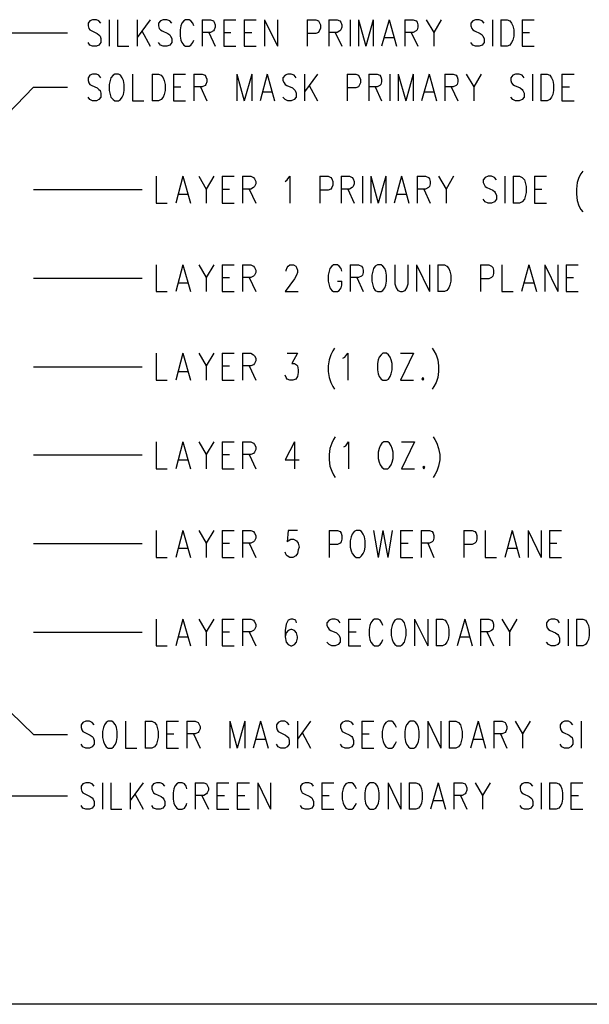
# Model space of a CAD drawing. Extents: x 11.9 to 28.1, y 10.8 to 21.2.
# Tile 3 of 29: x 19.4 to 20.9, y 10.8 to 13.5. Entities that reach past the tile are written whole.
import ezdxf

# ---------------------------------------------------------------- set-up
doc = ezdxf.new("R2010")
doc.units = 0
doc.header["$MEASUREMENT"] = 0
doc.layers.add('LAYNR1', color=2, linetype='Continuous')

msp = doc.modelspace()

# ---------------------------------------------------------------- linework, layer by layer
at = {"layer": 'LAYNR1', "color": 7}
for points in [[(19.598, 13.499), (19.593, 13.506), (19.586, 13.509), (19.575, 13.509), (19.568, 13.506), (19.563, 13.499), (19.563, 13.492)], [(19.621, 13.509), (19.621, 13.436)], [(19.644, 13.509), (19.644, 13.436)], [(19.698, 13.509), (19.698, 13.436)], [(19.734, 13.509), (19.698, 13.46)], [(19.793, 13.499), (19.788, 13.506), (19.78, 13.509), (19.77, 13.509), (19.762, 13.506), (19.757, 13.499), (19.757, 13.492)], [(19.854, 13.492), (19.851, 13.499), (19.846, 13.506), (19.841, 13.509), (19.831, 13.509), (19.826, 13.506), (19.821, 13.499), (19.818, 13.492)], [(19.877, 13.509), (19.877, 13.436)], [(19.877, 13.509), (19.9, 13.509), (19.908, 13.506), (19.91, 13.502), (19.913, 13.495), (19.913, 13.488), (19.91, 13.481), (19.908, 13.478), (19.9, 13.474), (19.877, 13.474)], [(19.936, 13.509), (19.936, 13.436)], [(19.936, 13.509), (19.969, 13.509)], [(19.992, 13.509), (19.992, 13.436)], [(19.992, 13.509), (20.025, 13.509)], [(20.048, 13.509), (20.048, 13.436)], [(20.048, 13.509), (20.084, 13.436)], [(20.084, 13.509), (20.084, 13.436)], [(20.166, 13.509), (20.166, 13.436)], [(20.166, 13.509), (20.189, 13.509), (20.197, 13.506), (20.199, 13.502), (20.202, 13.495), (20.202, 13.485), (20.199, 13.478), (20.197, 13.474), (20.189, 13.471), (20.166, 13.471)], [(20.225, 13.509), (20.225, 13.436)], [(20.225, 13.509), (20.248, 13.509), (20.255, 13.506), (20.258, 13.502), (20.261, 13.495), (20.261, 13.488), (20.258, 13.481), (20.255, 13.478), (20.248, 13.474), (20.225, 13.474)], [(20.284, 13.509), (20.284, 13.436)], [(20.307, 13.509), (20.307, 13.436)], [(20.307, 13.509), (20.327, 13.436)], [(20.347, 13.509), (20.327, 13.436)], [(20.347, 13.509), (20.347, 13.436)], [(20.391, 13.509), (20.37, 13.436)], [(20.391, 13.509), (20.411, 13.436)], [(20.434, 13.509), (20.434, 13.436)], [(20.434, 13.509), (20.457, 13.509), (20.465, 13.506), (20.468, 13.502), (20.47, 13.495), (20.47, 13.488), (20.468, 13.481), (20.465, 13.478), (20.457, 13.474), (20.434, 13.474)], [(20.493, 13.509), (20.514, 13.474), (20.514, 13.436)], [(20.534, 13.509), (20.514, 13.474)], [(20.652, 13.499), (20.647, 13.506), (20.639, 13.509), (20.629, 13.509), (20.621, 13.506), (20.616, 13.499), (20.616, 13.492)], [(20.675, 13.509), (20.675, 13.436)], [(20.698, 13.509), (20.698, 13.436)], [(20.698, 13.509), (20.716, 13.509)], [(20.716, 13.509), (20.723, 13.506), (20.728, 13.499), (20.731, 13.492)], [(20.757, 13.509), (20.757, 13.436)], [(20.757, 13.509), (20.79, 13.509)], [(19.281, 13.473), (19.506, 13.473)], [(19.563, 13.492), (19.565, 13.485), (19.568, 13.481), (19.573, 13.478), (19.588, 13.471), (19.593, 13.467), (19.596, 13.464), (19.598, 13.457), (19.598, 13.446), (19.593, 13.439), (19.586, 13.436)], [(19.711, 13.478), (19.734, 13.436)], [(19.757, 13.492), (19.759, 13.485)], [(19.759, 13.485), (19.762, 13.481), (19.767, 13.478), (19.782, 13.471), (19.788, 13.467), (19.79, 13.464), (19.793, 13.457), (19.793, 13.446), (19.788, 13.439), (19.78, 13.436)], [(19.818, 13.492), (19.816, 13.481)], [(19.816, 13.481), (19.816, 13.464)], [(19.895, 13.474), (19.913, 13.436)], [(19.936, 13.474), (19.956, 13.474)], [(19.992, 13.474), (20.013, 13.474)], [(20.243, 13.474), (20.261, 13.436)], [(20.452, 13.474), (20.47, 13.436)], [(20.616, 13.492), (20.618, 13.485), (20.621, 13.481), (20.626, 13.478), (20.641, 13.471), (20.647, 13.467), (20.649, 13.464), (20.652, 13.457), (20.652, 13.446), (20.647, 13.439), (20.639, 13.436)], [(20.731, 13.492), (20.734, 13.481), (20.734, 13.464), (20.731, 13.453), (20.728, 13.446), (20.723, 13.439), (20.716, 13.436)], [(20.757, 13.474), (20.777, 13.474)], [(19.575, 13.436), (19.568, 13.439), (19.563, 13.446)], [(19.77, 13.436), (19.762, 13.439), (19.757, 13.446)], [(19.816, 13.464), (19.818, 13.453), (19.821, 13.446), (19.826, 13.439), (19.831, 13.436)], [(19.841, 13.436), (19.846, 13.439), (19.851, 13.446), (19.854, 13.453)], [(20.378, 13.46), (20.404, 13.46)], [(20.629, 13.436), (20.621, 13.439), (20.616, 13.446)], [(19.586, 13.436), (19.575, 13.436)], [(19.644, 13.436), (19.675, 13.436)], [(19.78, 13.436), (19.77, 13.436)], [(19.831, 13.436), (19.841, 13.436)], [(19.936, 13.436), (19.969, 13.436)], [(19.992, 13.436), (20.025, 13.436)], [(20.639, 13.436), (20.629, 13.436)], [(20.716, 13.436), (20.698, 13.436)], [(20.757, 13.436), (20.79, 13.436)], [(19.598, 13.349), (19.593, 13.356), (19.586, 13.359), (19.575, 13.359), (19.568, 13.356), (19.563, 13.349), (19.563, 13.342)], [(19.563, 13.342), (19.565, 13.335), (19.568, 13.331), (19.573, 13.328), (19.588, 13.321), (19.593, 13.317), (19.596, 13.314), (19.598, 13.307), (19.598, 13.296), (19.593, 13.289), (19.586, 13.286)], [(19.624, 13.342), (19.621, 13.331), (19.621, 13.314), (19.624, 13.303), (19.626, 13.296), (19.632, 13.289), (19.637, 13.286)], [(19.637, 13.359), (19.632, 13.356), (19.626, 13.349), (19.624, 13.342)], [(19.647, 13.359), (19.637, 13.359)], [(19.66, 13.342), (19.657, 13.349), (19.652, 13.356), (19.647, 13.359)], [(19.647, 13.286), (19.652, 13.289), (19.657, 13.296), (19.66, 13.303), (19.662, 13.314), (19.662, 13.331), (19.66, 13.342)], [(19.685, 13.359), (19.685, 13.286)], [(19.739, 13.359), (19.739, 13.286)], [(19.739, 13.359), (19.757, 13.359), (19.764, 13.356), (19.77, 13.349), (19.772, 13.342)], [(19.772, 13.342), (19.775, 13.331), (19.775, 13.314), (19.772, 13.303), (19.77, 13.296), (19.764, 13.289), (19.757, 13.286)], [(19.798, 13.359), (19.798, 13.286)], [(19.798, 13.359), (19.831, 13.359)], [(19.854, 13.359), (19.854, 13.286)], [(19.854, 13.359), (19.877, 13.359), (19.885, 13.356), (19.887, 13.352), (19.89, 13.345), (19.89, 13.338), (19.887, 13.331), (19.885, 13.328), (19.877, 13.324), (19.854, 13.324)], [(19.972, 13.359), (19.972, 13.286)], [(19.972, 13.359), (19.992, 13.286)], [(20.013, 13.359), (19.992, 13.286)], [(20.013, 13.359), (20.013, 13.286)], [(20.056, 13.359), (20.036, 13.286)], [(20.056, 13.359), (20.076, 13.286)], [(20.135, 13.349), (20.13, 13.356), (20.122, 13.359), (20.112, 13.359), (20.105, 13.356), (20.099, 13.349), (20.099, 13.342)], [(20.099, 13.342), (20.102, 13.335), (20.105, 13.331), (20.11, 13.328), (20.125, 13.321), (20.13, 13.317), (20.133, 13.314), (20.135, 13.307), (20.135, 13.296), (20.13, 13.289), (20.122, 13.286)], [(20.158, 13.359), (20.158, 13.286)], [(20.194, 13.359), (20.158, 13.31)], [(20.276, 13.359), (20.276, 13.286)], [(20.276, 13.359), (20.299, 13.359), (20.307, 13.356), (20.309, 13.352), (20.312, 13.345), (20.312, 13.335), (20.309, 13.328), (20.307, 13.324), (20.299, 13.321), (20.276, 13.321)], [(20.335, 13.359), (20.335, 13.286)], [(20.335, 13.359), (20.358, 13.359), (20.365, 13.356), (20.368, 13.352), (20.37, 13.345), (20.37, 13.338), (20.368, 13.331), (20.365, 13.328), (20.358, 13.324), (20.335, 13.324)], [(20.393, 13.359), (20.393, 13.286)], [(20.416, 13.359), (20.416, 13.286)], [(20.416, 13.359), (20.437, 13.286)], [(20.457, 13.359), (20.437, 13.286)], [(20.457, 13.359), (20.457, 13.286)], [(20.501, 13.359), (20.48, 13.286)], [(20.501, 13.359), (20.521, 13.286)], [(20.544, 13.359), (20.544, 13.286)], [(20.544, 13.359), (20.567, 13.359), (20.575, 13.356), (20.578, 13.352), (20.58, 13.345), (20.58, 13.338), (20.578, 13.331), (20.575, 13.328), (20.567, 13.324), (20.544, 13.324)], [(20.603, 13.359), (20.624, 13.324), (20.624, 13.286)], [(20.644, 13.359), (20.624, 13.324)], [(20.762, 13.349), (20.757, 13.356), (20.749, 13.359), (20.739, 13.359), (20.731, 13.356), (20.726, 13.349), (20.726, 13.342)], [(20.726, 13.342), (20.728, 13.335), (20.731, 13.331), (20.736, 13.328), (20.751, 13.321), (20.757, 13.317), (20.759, 13.314), (20.762, 13.307), (20.762, 13.296), (20.757, 13.289), (20.749, 13.286)], [(20.785, 13.359), (20.785, 13.286)], [(20.808, 13.359), (20.808, 13.286)], [(20.808, 13.359), (20.826, 13.359), (20.833, 13.356), (20.838, 13.349), (20.841, 13.342)], [(20.841, 13.342), (20.843, 13.331), (20.843, 13.314), (20.841, 13.303), (20.838, 13.296), (20.833, 13.289), (20.826, 13.286)], [(20.866, 13.359), (20.866, 13.286)], [(20.866, 13.359), (20.9, 13.359)], [(19.198, 13.101), (19.413, 13.323)], [(19.413, 13.323), (19.506, 13.323)], [(19.798, 13.324), (19.818, 13.324)], [(19.872, 13.324), (19.89, 13.286)], [(20.043, 13.31), (20.069, 13.31)], [(20.171, 13.328), (20.194, 13.286)], [(20.353, 13.324), (20.37, 13.286)], [(20.488, 13.31), (20.514, 13.31)], [(20.562, 13.324), (20.58, 13.286)], [(20.866, 13.324), (20.887, 13.324)], [(19.575, 13.286), (19.568, 13.289), (19.563, 13.296)], [(19.586, 13.286), (19.575, 13.286)], [(19.637, 13.286), (19.647, 13.286)], [(19.685, 13.286), (19.716, 13.286)], [(19.757, 13.286), (19.739, 13.286)], [(19.798, 13.286), (19.831, 13.286)], [(20.112, 13.286), (20.105, 13.289), (20.099, 13.296)], [(20.122, 13.286), (20.112, 13.286)], [(20.739, 13.286), (20.731, 13.289), (20.726, 13.296)], [(20.749, 13.286), (20.739, 13.286)], [(20.826, 13.286), (20.808, 13.286)], [(20.866, 13.286), (20.9, 13.286)], [(20.924, 13.092), (20.918, 13.085), (20.913, 13.075), (20.908, 13.061)], [(19.75, 13.078), (19.75, 13.004)], [(19.824, 13.078), (19.804, 13.004)], [(19.824, 13.078), (19.845, 13.004)], [(19.868, 13.078), (19.888, 13.043), (19.888, 13.004)], [(19.909, 13.078), (19.888, 13.043)], [(19.932, 13.078), (19.932, 13.004)], [(19.932, 13.078), (19.965, 13.078)], [(19.988, 13.078), (19.988, 13.004)], [(19.988, 13.078), (20.011, 13.078), (20.018, 13.075), (20.021, 13.071), (20.024, 13.064), (20.024, 13.057), (20.021, 13.05), (20.018, 13.047), (20.011, 13.043), (19.988, 13.043)], [(20.105, 13.064), (20.111, 13.068), (20.118, 13.078), (20.118, 13.004)], [(20.2, 13.078), (20.2, 13.004)], [(20.2, 13.078), (20.223, 13.078), (20.231, 13.075), (20.233, 13.071), (20.236, 13.064), (20.236, 13.054), (20.233, 13.047), (20.231, 13.043), (20.223, 13.04), (20.2, 13.04)], [(20.259, 13.078), (20.259, 13.004)], [(20.259, 13.078), (20.282, 13.078), (20.289, 13.075), (20.292, 13.071), (20.295, 13.064), (20.295, 13.057), (20.292, 13.05), (20.289, 13.047), (20.282, 13.043), (20.259, 13.043)], [(20.318, 13.078), (20.318, 13.004)], [(20.341, 13.078), (20.341, 13.004)], [(20.341, 13.078), (20.361, 13.004)], [(20.382, 13.078), (20.361, 13.004)], [(20.382, 13.078), (20.382, 13.004)], [(20.425, 13.078), (20.405, 13.004)], [(20.425, 13.078), (20.445, 13.004)], [(20.468, 13.078), (20.468, 13.004)], [(20.468, 13.078), (20.491, 13.078), (20.499, 13.075), (20.502, 13.071), (20.504, 13.064), (20.504, 13.057), (20.502, 13.05), (20.499, 13.047), (20.491, 13.043), (20.468, 13.043)], [(20.527, 13.078), (20.548, 13.043), (20.548, 13.004)], [(20.568, 13.078), (20.548, 13.043)], [(20.686, 13.068), (20.681, 13.075), (20.673, 13.078), (20.663, 13.078), (20.655, 13.075), (20.65, 13.068), (20.65, 13.061)], [(20.709, 13.078), (20.709, 13.004)], [(20.732, 13.078), (20.732, 13.004)], [(20.732, 13.078), (20.75, 13.078), (20.757, 13.075), (20.763, 13.068), (20.765, 13.061)], [(20.791, 13.078), (20.791, 13.004)], [(20.791, 13.078), (20.824, 13.078)], [(19.413, 13.042), (19.712, 13.042)], [(19.932, 13.043), (19.952, 13.043)], [(20.006, 13.043), (20.024, 13.004)], [(20.277, 13.043), (20.295, 13.004)], [(20.486, 13.043), (20.504, 13.004)], [(20.65, 13.061), (20.653, 13.054), (20.655, 13.05), (20.66, 13.047), (20.676, 13.04), (20.681, 13.036), (20.683, 13.033), (20.686, 13.025), (20.686, 13.015), (20.681, 13.008), (20.673, 13.004)], [(20.765, 13.061), (20.768, 13.05), (20.768, 13.033), (20.765, 13.022), (20.763, 13.015), (20.757, 13.008), (20.75, 13.004)], [(20.791, 13.043), (20.811, 13.043)], [(20.908, 13.061), (20.906, 13.043), (20.906, 13.029), (20.908, 13.011), (20.913, 12.997), (20.918, 12.987), (20.924, 12.98)], [(19.811, 13.029), (19.837, 13.029)], [(20.412, 13.029), (20.438, 13.029)], [(20.663, 13.004), (20.655, 13.008), (20.65, 13.015)], [(19.75, 13.004), (19.781, 13.004)], [(19.932, 13.004), (19.965, 13.004)], [(20.673, 13.004), (20.663, 13.004)], [(20.75, 13.004), (20.732, 13.004)], [(20.791, 13.004), (20.824, 13.004)], [(19.75, 12.834), (19.75, 12.761)], [(19.824, 12.834), (19.804, 12.761)], [(19.824, 12.834), (19.845, 12.761)], [(19.868, 12.834), (19.888, 12.799), (19.888, 12.761)], [(19.909, 12.834), (19.888, 12.799)], [(19.932, 12.834), (19.932, 12.761)], [(19.932, 12.834), (19.965, 12.834)], [(19.988, 12.834), (19.988, 12.761)], [(19.988, 12.834), (20.011, 12.834), (20.018, 12.831), (20.021, 12.827), (20.024, 12.82), (20.024, 12.813), (20.021, 12.806), (20.018, 12.803), (20.011, 12.799), (19.988, 12.799)], [(20.108, 12.817), (20.108, 12.82), (20.111, 12.827), (20.113, 12.831), (20.118, 12.834), (20.128, 12.834), (20.134, 12.831), (20.136, 12.827), (20.139, 12.82), (20.139, 12.813), (20.136, 12.806), (20.131, 12.796), (20.105, 12.761)], [(20.228, 12.824), (20.226, 12.817)], [(20.261, 12.817), (20.259, 12.824), (20.254, 12.831), (20.249, 12.834), (20.238, 12.834), (20.233, 12.831), (20.228, 12.824)], [(20.284, 12.834), (20.284, 12.761)], [(20.284, 12.834), (20.307, 12.834), (20.315, 12.831), (20.318, 12.827), (20.32, 12.82), (20.32, 12.813), (20.318, 12.806), (20.315, 12.803), (20.307, 12.799), (20.284, 12.799)], [(20.359, 12.834), (20.353, 12.831), (20.348, 12.824), (20.346, 12.817)], [(20.382, 12.817), (20.379, 12.824), (20.374, 12.831), (20.369, 12.834), (20.359, 12.834)], [(20.407, 12.834), (20.407, 12.782), (20.41, 12.771), (20.415, 12.764), (20.422, 12.761)], [(20.428, 12.761), (20.435, 12.764), (20.44, 12.771), (20.443, 12.782), (20.443, 12.834)], [(20.466, 12.834), (20.466, 12.761)], [(20.466, 12.834), (20.502, 12.761)], [(20.502, 12.834), (20.502, 12.761)], [(20.525, 12.834), (20.525, 12.761)], [(20.525, 12.834), (20.543, 12.834), (20.55, 12.831), (20.555, 12.824), (20.558, 12.817)], [(20.642, 12.834), (20.642, 12.761)], [(20.642, 12.834), (20.665, 12.834), (20.673, 12.831), (20.676, 12.827), (20.678, 12.82)], [(20.678, 12.82), (20.678, 12.81)], [(20.701, 12.834), (20.701, 12.761)], [(20.775, 12.834), (20.755, 12.761)], [(20.775, 12.834), (20.796, 12.761)], [(20.819, 12.834), (20.819, 12.761)], [(20.819, 12.834), (20.855, 12.761)], [(20.855, 12.834), (20.855, 12.761)], [(20.878, 12.834), (20.878, 12.761)], [(20.878, 12.834), (20.911, 12.834)], [(19.413, 12.798), (19.712, 12.798)], [(19.932, 12.799), (19.952, 12.799)], [(20.006, 12.799), (20.024, 12.761)], [(20.226, 12.817), (20.223, 12.806), (20.223, 12.789), (20.226, 12.778), (20.228, 12.771)], [(20.302, 12.799), (20.32, 12.761)], [(20.346, 12.817), (20.343, 12.806), (20.343, 12.789), (20.346, 12.778), (20.348, 12.771), (20.353, 12.764), (20.359, 12.761)], [(20.369, 12.761), (20.374, 12.764), (20.379, 12.771), (20.382, 12.778), (20.384, 12.789), (20.384, 12.806), (20.382, 12.817)], [(20.558, 12.817), (20.561, 12.806), (20.561, 12.789), (20.558, 12.778), (20.555, 12.771), (20.55, 12.764), (20.543, 12.761)], [(20.678, 12.81), (20.676, 12.803), (20.673, 12.799), (20.665, 12.796), (20.642, 12.796)], [(20.878, 12.799), (20.898, 12.799)], [(19.811, 12.785), (19.837, 12.785)], [(20.228, 12.771), (20.233, 12.764), (20.238, 12.761)], [(20.249, 12.761), (20.254, 12.764), (20.259, 12.771), (20.261, 12.778), (20.261, 12.789)], [(20.249, 12.789), (20.261, 12.789)], [(20.763, 12.785), (20.788, 12.785)], [(19.75, 12.761), (19.781, 12.761)], [(19.932, 12.761), (19.965, 12.761)], [(20.105, 12.761), (20.141, 12.761)], [(20.238, 12.761), (20.249, 12.761)], [(20.359, 12.761), (20.369, 12.761)], [(20.422, 12.761), (20.428, 12.761)], [(20.543, 12.761), (20.525, 12.761)], [(20.701, 12.761), (20.732, 12.761)], [(20.878, 12.761), (20.911, 12.761)], [(20.241, 12.605), (20.236, 12.598), (20.231, 12.587), (20.226, 12.573)], [(20.509, 12.605), (20.514, 12.598), (20.52, 12.587), (20.525, 12.573)], [(19.75, 12.591), (19.75, 12.517)], [(19.824, 12.591), (19.804, 12.517)], [(19.824, 12.591), (19.845, 12.517)], [(19.868, 12.591), (19.888, 12.556), (19.888, 12.517)], [(19.909, 12.591), (19.888, 12.556)], [(19.932, 12.591), (19.932, 12.517)], [(19.932, 12.591), (19.965, 12.591)], [(19.988, 12.591), (19.988, 12.517)], [(19.988, 12.591), (20.011, 12.591), (20.018, 12.587), (20.021, 12.584), (20.024, 12.577), (20.024, 12.57), (20.021, 12.563), (20.018, 12.559), (20.011, 12.556), (19.988, 12.556)], [(20.111, 12.591), (20.139, 12.591), (20.123, 12.563), (20.131, 12.563), (20.136, 12.559), (20.139, 12.556), (20.141, 12.545), (20.141, 12.538), (20.139, 12.527), (20.134, 12.52), (20.126, 12.517)], [(20.264, 12.577), (20.269, 12.58), (20.277, 12.591), (20.277, 12.517)], [(20.374, 12.591), (20.369, 12.587), (20.364, 12.58), (20.361, 12.573)], [(20.397, 12.573), (20.394, 12.58), (20.389, 12.587), (20.384, 12.591), (20.374, 12.591)], [(20.458, 12.591), (20.422, 12.517)], [(20.422, 12.591), (20.458, 12.591)], [(19.413, 12.554), (19.712, 12.554)], [(19.413, 12.554), (19.712, 12.554)], [(19.932, 12.556), (19.952, 12.556)], [(20.006, 12.556), (20.024, 12.517)], [(20.226, 12.573), (20.223, 12.556), (20.223, 12.541), (20.226, 12.524), (20.231, 12.51), (20.236, 12.499), (20.241, 12.492)], [(20.361, 12.573), (20.359, 12.563), (20.359, 12.545), (20.361, 12.534), (20.364, 12.527), (20.369, 12.52), (20.374, 12.517)], [(20.397, 12.534), (20.399, 12.545), (20.399, 12.563), (20.397, 12.573)], [(20.525, 12.573), (20.527, 12.556), (20.527, 12.541), (20.525, 12.524), (20.52, 12.51), (20.514, 12.499), (20.509, 12.492)], [(19.811, 12.541), (19.837, 12.541)], [(20.118, 12.517), (20.111, 12.52), (20.108, 12.524), (20.105, 12.531)], [(20.384, 12.517), (20.389, 12.52), (20.394, 12.527), (20.397, 12.534)], [(20.484, 12.524), (20.481, 12.52), (20.484, 12.517)], [(20.484, 12.517), (20.486, 12.52), (20.484, 12.524)], [(19.75, 12.517), (19.781, 12.517)], [(19.932, 12.517), (19.965, 12.517)], [(20.126, 12.517), (20.118, 12.517)], [(20.374, 12.517), (20.384, 12.517)], [(20.422, 12.517), (20.458, 12.517)], [(20.243, 12.361), (20.238, 12.354), (20.233, 12.343), (20.228, 12.329)], [(20.512, 12.361), (20.517, 12.354), (20.522, 12.343), (20.527, 12.329)], [(19.75, 12.347), (19.75, 12.273)], [(19.824, 12.347), (19.804, 12.273)], [(19.824, 12.347), (19.845, 12.273)], [(19.868, 12.347), (19.888, 12.312), (19.888, 12.273)], [(19.909, 12.347), (19.888, 12.312)], [(19.932, 12.347), (19.932, 12.273)], [(19.932, 12.347), (19.965, 12.347)], [(19.988, 12.347), (19.988, 12.273)], [(19.988, 12.347), (20.011, 12.347), (20.018, 12.343), (20.021, 12.34), (20.024, 12.333), (20.024, 12.326), (20.021, 12.319), (20.018, 12.315), (20.011, 12.312), (19.988, 12.312)], [(20.131, 12.347), (20.105, 12.298), (20.144, 12.298)], [(20.131, 12.347), (20.131, 12.273)], [(20.266, 12.333), (20.272, 12.336), (20.279, 12.347), (20.279, 12.273)], [(20.376, 12.347), (20.371, 12.343), (20.366, 12.336), (20.364, 12.329)], [(20.397, 12.336), (20.392, 12.343), (20.387, 12.347), (20.376, 12.347)], [(20.399, 12.329), (20.397, 12.336)], [(20.461, 12.347), (20.425, 12.273)], [(20.425, 12.347), (20.461, 12.347)], [(19.413, 12.311), (19.712, 12.311)], [(19.932, 12.312), (19.952, 12.312)], [(20.006, 12.312), (20.024, 12.273)], [(20.228, 12.329), (20.226, 12.312), (20.226, 12.298), (20.228, 12.28)], [(20.364, 12.329), (20.361, 12.319), (20.361, 12.301), (20.364, 12.291), (20.366, 12.284), (20.371, 12.277), (20.376, 12.273)], [(20.397, 12.284), (20.399, 12.291), (20.402, 12.301), (20.402, 12.319), (20.399, 12.329)], [(20.527, 12.329), (20.53, 12.312), (20.53, 12.298), (20.527, 12.28), (20.522, 12.266), (20.517, 12.256), (20.512, 12.249)], [(19.811, 12.298), (19.837, 12.298)], [(20.228, 12.28), (20.233, 12.266), (20.238, 12.256), (20.243, 12.249)], [(20.387, 12.273), (20.392, 12.277), (20.397, 12.284)], [(20.486, 12.28), (20.484, 12.277), (20.486, 12.273)], [(20.486, 12.273), (20.489, 12.277), (20.486, 12.28)], [(19.75, 12.273), (19.781, 12.273)], [(19.932, 12.273), (19.965, 12.273)], [(20.376, 12.273), (20.387, 12.273)], [(20.425, 12.273), (20.461, 12.273)], [(19.75, 12.103), (19.75, 12.029)], [(19.824, 12.103), (19.804, 12.029)], [(19.824, 12.103), (19.845, 12.029)], [(19.868, 12.103), (19.888, 12.068), (19.888, 12.029)], [(19.909, 12.103), (19.888, 12.068)], [(19.932, 12.103), (19.932, 12.029)], [(19.932, 12.103), (19.965, 12.103)], [(19.988, 12.103), (19.988, 12.029)], [(19.988, 12.103), (20.011, 12.103), (20.018, 12.1), (20.021, 12.096), (20.024, 12.089), (20.024, 12.082), (20.021, 12.075), (20.018, 12.072), (20.011, 12.068), (19.988, 12.068)], [(20.139, 12.103), (20.113, 12.103), (20.111, 12.072), (20.113, 12.075), (20.121, 12.079), (20.128, 12.079), (20.136, 12.075), (20.141, 12.068), (20.144, 12.057), (20.141, 12.05), (20.139, 12.04), (20.134, 12.033), (20.126, 12.029)], [(20.226, 12.103), (20.226, 12.029)], [(20.226, 12.103), (20.249, 12.103), (20.256, 12.1), (20.259, 12.096), (20.261, 12.089), (20.261, 12.079), (20.259, 12.072), (20.256, 12.068), (20.249, 12.065), (20.226, 12.065)], [(20.3, 12.103), (20.295, 12.1), (20.289, 12.093), (20.287, 12.086)], [(20.323, 12.086), (20.32, 12.093), (20.315, 12.1), (20.31, 12.103), (20.3, 12.103)], [(20.348, 12.103), (20.361, 12.029)], [(20.374, 12.103), (20.361, 12.029)], [(20.374, 12.103), (20.387, 12.029)], [(20.399, 12.103), (20.387, 12.029)], [(20.422, 12.103), (20.422, 12.029)], [(20.422, 12.103), (20.456, 12.103)], [(20.479, 12.103), (20.479, 12.029)], [(20.479, 12.103), (20.502, 12.103), (20.509, 12.1)], [(20.509, 12.1), (20.512, 12.096), (20.514, 12.089), (20.514, 12.082), (20.512, 12.075), (20.509, 12.072)], [(20.596, 12.103), (20.596, 12.029)], [(20.596, 12.103), (20.619, 12.103), (20.627, 12.1), (20.63, 12.096), (20.632, 12.089), (20.632, 12.079), (20.63, 12.072), (20.627, 12.068), (20.619, 12.065), (20.596, 12.065)], [(20.655, 12.103), (20.655, 12.029)], [(20.729, 12.103), (20.709, 12.029)], [(20.729, 12.103), (20.75, 12.029)], [(20.773, 12.103), (20.773, 12.029)], [(20.773, 12.103), (20.809, 12.029)], [(20.809, 12.103), (20.809, 12.029)], [(20.832, 12.103), (20.832, 12.029)], [(20.832, 12.103), (20.865, 12.103)], [(19.413, 12.067), (19.712, 12.067)], [(19.932, 12.068), (19.952, 12.068)], [(20.006, 12.068), (20.024, 12.029)], [(20.287, 12.086), (20.284, 12.075)], [(20.284, 12.075), (20.284, 12.057)], [(20.31, 12.029), (20.315, 12.033), (20.32, 12.04), (20.323, 12.047), (20.325, 12.057), (20.325, 12.075), (20.323, 12.086)], [(20.422, 12.068), (20.443, 12.068)], [(20.509, 12.072), (20.502, 12.068), (20.479, 12.068)], [(20.497, 12.068), (20.514, 12.029)], [(20.832, 12.068), (20.852, 12.068)], [(19.811, 12.054), (19.837, 12.054)], [(20.118, 12.029), (20.111, 12.033), (20.108, 12.036), (20.105, 12.043)], [(20.284, 12.057), (20.287, 12.047), (20.289, 12.04), (20.295, 12.033), (20.3, 12.029)], [(20.716, 12.054), (20.742, 12.054)], [(19.75, 12.029), (19.781, 12.029)], [(19.932, 12.029), (19.965, 12.029)], [(20.126, 12.029), (20.118, 12.029)], [(20.3, 12.029), (20.31, 12.029)], [(20.422, 12.029), (20.456, 12.029)], [(20.655, 12.029), (20.686, 12.029)], [(20.832, 12.029), (20.865, 12.029)], [(19.75, 11.859), (19.75, 11.786)], [(19.824, 11.859), (19.804, 11.786)], [(19.824, 11.859), (19.845, 11.786)], [(19.868, 11.859), (19.888, 11.824), (19.888, 11.786)], [(19.909, 11.859), (19.888, 11.824)], [(19.932, 11.859), (19.932, 11.786)], [(19.932, 11.859), (19.965, 11.859)], [(19.988, 11.859), (19.988, 11.786)], [(19.988, 11.859), (20.011, 11.859), (20.018, 11.856), (20.021, 11.852), (20.024, 11.845), (20.024, 11.838), (20.021, 11.831), (20.018, 11.828), (20.011, 11.824), (19.988, 11.824)], [(20.136, 11.849), (20.134, 11.856), (20.126, 11.859), (20.121, 11.859), (20.113, 11.856), (20.108, 11.845), (20.105, 11.828), (20.105, 11.81), (20.108, 11.796), (20.113, 11.789), (20.121, 11.786)], [(20.256, 11.849), (20.251, 11.856), (20.243, 11.859), (20.233, 11.859), (20.226, 11.856), (20.22, 11.849), (20.22, 11.842)], [(20.279, 11.859), (20.279, 11.786)], [(20.279, 11.859), (20.313, 11.859)], [(20.341, 11.849), (20.338, 11.842)], [(20.374, 11.842), (20.371, 11.849), (20.366, 11.856), (20.361, 11.859), (20.351, 11.859), (20.346, 11.856), (20.341, 11.849)], [(20.412, 11.859), (20.407, 11.856), (20.402, 11.849), (20.399, 11.842)], [(20.435, 11.842), (20.433, 11.849), (20.428, 11.856), (20.422, 11.859), (20.412, 11.859)], [(20.461, 11.859), (20.461, 11.786)], [(20.461, 11.859), (20.497, 11.786)], [(20.497, 11.859), (20.497, 11.786)], [(20.52, 11.859), (20.52, 11.786)], [(20.52, 11.859), (20.538, 11.859), (20.545, 11.856), (20.55, 11.849), (20.553, 11.842)], [(20.599, 11.859), (20.578, 11.786)], [(20.599, 11.859), (20.619, 11.786)], [(20.642, 11.859), (20.642, 11.786)], [(20.642, 11.859), (20.665, 11.859), (20.673, 11.856), (20.676, 11.852), (20.678, 11.845)], [(20.678, 11.845), (20.678, 11.838)], [(20.701, 11.859), (20.722, 11.824), (20.722, 11.786)], [(20.742, 11.859), (20.722, 11.824)], [(20.847, 11.859), (20.837, 11.859), (20.829, 11.856), (20.824, 11.849), (20.824, 11.842)], [(20.86, 11.849), (20.855, 11.856), (20.847, 11.859)], [(20.883, 11.859), (20.883, 11.786)], [(20.906, 11.859), (20.906, 11.786)], [(20.906, 11.859), (20.924, 11.859), (20.931, 11.856), (20.936, 11.849), (20.939, 11.842)], [(19.413, 11.823), (19.712, 11.823)], [(19.932, 11.824), (19.952, 11.824)], [(20.006, 11.824), (20.024, 11.786)], [(20.123, 11.786), (20.131, 11.789), (20.136, 11.796), (20.139, 11.807), (20.139, 11.81), (20.136, 11.821), (20.131, 11.828), (20.123, 11.831), (20.121, 11.831), (20.113, 11.828), (20.108, 11.821), (20.105, 11.81)], [(20.22, 11.842), (20.223, 11.835), (20.226, 11.831), (20.231, 11.828), (20.246, 11.821), (20.251, 11.817), (20.254, 11.814), (20.256, 11.807), (20.256, 11.796), (20.251, 11.789), (20.243, 11.786)], [(20.279, 11.824), (20.3, 11.824)], [(20.338, 11.842), (20.336, 11.831), (20.336, 11.814), (20.338, 11.803), (20.341, 11.796)], [(20.399, 11.842), (20.397, 11.831)], [(20.397, 11.831), (20.397, 11.814)], [(20.422, 11.786), (20.428, 11.789), (20.433, 11.796), (20.435, 11.803), (20.438, 11.814), (20.438, 11.831), (20.435, 11.842)], [(20.553, 11.842), (20.555, 11.831), (20.555, 11.814), (20.553, 11.803), (20.55, 11.796), (20.545, 11.789), (20.538, 11.786)], [(20.678, 11.838), (20.676, 11.831), (20.673, 11.828), (20.665, 11.824), (20.642, 11.824)], [(20.66, 11.824), (20.678, 11.786)], [(20.824, 11.842), (20.826, 11.835), (20.829, 11.831), (20.834, 11.828), (20.849, 11.821), (20.855, 11.817), (20.857, 11.814), (20.86, 11.807), (20.86, 11.796), (20.855, 11.789), (20.847, 11.786)], [(20.939, 11.842), (20.941, 11.831), (20.941, 11.814), (20.939, 11.803), (20.936, 11.796), (20.931, 11.789), (20.924, 11.786)], [(19.811, 11.81), (19.837, 11.81)], [(20.233, 11.786), (20.226, 11.789), (20.22, 11.796)], [(20.341, 11.796), (20.346, 11.789), (20.351, 11.786)], [(20.361, 11.786), (20.366, 11.789), (20.371, 11.796), (20.374, 11.803)], [(20.397, 11.814), (20.399, 11.803), (20.402, 11.796), (20.407, 11.789), (20.412, 11.786)], [(20.586, 11.81), (20.612, 11.81)], [(20.837, 11.786), (20.829, 11.789), (20.824, 11.796)], [(19.75, 11.786), (19.781, 11.786)], [(19.932, 11.786), (19.965, 11.786)], [(20.121, 11.786), (20.123, 11.786)], [(20.243, 11.786), (20.233, 11.786)], [(20.279, 11.786), (20.313, 11.786)], [(20.351, 11.786), (20.361, 11.786)], [(20.412, 11.786), (20.422, 11.786)], [(20.538, 11.786), (20.52, 11.786)], [(20.847, 11.786), (20.837, 11.786)], [(20.924, 11.786), (20.906, 11.786)], [(19.191, 11.756), (19.413, 11.542)], [(19.58, 11.568), (19.574, 11.575), (19.567, 11.578), (19.557, 11.578), (19.549, 11.575), (19.544, 11.568), (19.544, 11.561)], [(19.618, 11.578), (19.613, 11.575), (19.608, 11.568), (19.605, 11.561)], [(19.628, 11.578), (19.618, 11.578)], [(19.641, 11.561), (19.638, 11.568), (19.633, 11.575), (19.628, 11.578)], [(19.666, 11.578), (19.666, 11.504)], [(19.72, 11.578), (19.72, 11.504)], [(19.72, 11.578), (19.738, 11.578), (19.746, 11.575), (19.751, 11.568), (19.753, 11.561)], [(19.779, 11.578), (19.779, 11.504)], [(19.779, 11.578), (19.812, 11.578)], [(19.835, 11.578), (19.835, 11.504)], [(19.835, 11.578), (19.858, 11.578), (19.866, 11.575), (19.868, 11.571), (19.871, 11.564), (19.871, 11.557), (19.868, 11.55), (19.866, 11.547), (19.858, 11.543), (19.835, 11.543)], [(19.953, 11.578), (19.953, 11.504)], [(19.953, 11.578), (19.973, 11.504)], [(19.994, 11.578), (19.973, 11.504)], [(19.994, 11.578), (19.994, 11.504)], [(20.037, 11.578), (20.017, 11.504)], [(20.037, 11.578), (20.058, 11.504)], [(20.116, 11.568), (20.111, 11.575), (20.104, 11.578), (20.093, 11.578), (20.086, 11.575), (20.081, 11.568), (20.081, 11.561)], [(20.139, 11.578), (20.139, 11.504)], [(20.175, 11.578), (20.139, 11.529)], [(20.293, 11.568), (20.288, 11.575), (20.28, 11.578), (20.27, 11.578), (20.262, 11.575), (20.257, 11.568), (20.257, 11.561)], [(20.316, 11.578), (20.316, 11.504)], [(20.316, 11.578), (20.349, 11.578)], [(20.411, 11.561), (20.408, 11.568), (20.403, 11.575), (20.398, 11.578), (20.388, 11.578), (20.382, 11.575), (20.377, 11.568), (20.375, 11.561)], [(20.449, 11.578), (20.444, 11.575), (20.439, 11.568), (20.436, 11.561)], [(20.472, 11.561), (20.469, 11.568), (20.464, 11.575), (20.459, 11.578), (20.449, 11.578)], [(20.497, 11.578), (20.497, 11.504)], [(20.497, 11.578), (20.533, 11.504)], [(20.533, 11.578), (20.533, 11.504)], [(20.556, 11.578), (20.556, 11.504)], [(20.556, 11.578), (20.574, 11.578), (20.582, 11.575), (20.587, 11.568), (20.589, 11.561)], [(20.636, 11.578), (20.615, 11.504)], [(20.636, 11.578), (20.656, 11.504)], [(20.679, 11.578), (20.679, 11.504)], [(20.679, 11.578), (20.702, 11.578), (20.71, 11.575), (20.712, 11.571), (20.715, 11.564), (20.715, 11.557), (20.712, 11.55), (20.71, 11.547), (20.702, 11.543), (20.679, 11.543)], [(20.738, 11.578), (20.758, 11.543), (20.758, 11.504)], [(20.779, 11.578), (20.758, 11.543)], [(20.866, 11.575), (20.861, 11.568), (20.861, 11.561)], [(20.896, 11.568), (20.891, 11.575), (20.884, 11.578), (20.873, 11.578), (20.866, 11.575)], [(20.919, 11.578), (20.919, 11.504)], [(19.544, 11.561), (19.546, 11.554), (19.549, 11.55), (19.554, 11.547), (19.569, 11.54), (19.574, 11.536), (19.577, 11.533), (19.58, 11.525), (19.58, 11.515), (19.574, 11.508), (19.567, 11.504)], [(19.605, 11.561), (19.603, 11.55), (19.603, 11.533), (19.605, 11.522), (19.608, 11.515), (19.613, 11.508), (19.618, 11.504)], [(19.628, 11.504), (19.633, 11.508), (19.638, 11.515), (19.641, 11.522), (19.643, 11.533), (19.643, 11.55), (19.641, 11.561)], [(19.753, 11.561), (19.756, 11.55), (19.756, 11.533), (19.753, 11.522), (19.751, 11.515), (19.746, 11.508), (19.738, 11.504)], [(20.081, 11.561), (20.083, 11.554), (20.086, 11.55), (20.091, 11.547), (20.106, 11.54), (20.111, 11.536), (20.114, 11.533), (20.116, 11.525), (20.116, 11.515), (20.111, 11.508), (20.104, 11.504)], [(20.152, 11.547), (20.175, 11.504)], [(20.257, 11.561), (20.26, 11.554), (20.262, 11.55), (20.267, 11.547), (20.283, 11.54), (20.288, 11.536), (20.29, 11.533), (20.293, 11.525), (20.293, 11.515), (20.288, 11.508), (20.28, 11.504)], [(20.375, 11.561), (20.372, 11.55), (20.372, 11.533), (20.375, 11.522), (20.377, 11.515), (20.382, 11.508), (20.388, 11.504)], [(20.436, 11.561), (20.434, 11.55), (20.434, 11.533), (20.436, 11.522), (20.439, 11.515), (20.444, 11.508), (20.449, 11.504)], [(20.472, 11.522), (20.474, 11.533), (20.474, 11.55), (20.472, 11.561)], [(20.589, 11.561), (20.592, 11.55), (20.592, 11.533), (20.589, 11.522), (20.587, 11.515), (20.582, 11.508), (20.574, 11.504)], [(20.861, 11.561), (20.863, 11.554), (20.866, 11.55)], [(20.866, 11.55), (20.871, 11.547), (20.886, 11.54), (20.891, 11.536), (20.894, 11.533), (20.896, 11.525), (20.896, 11.515), (20.891, 11.508), (20.884, 11.504)], [(19.413, 11.542), (19.506, 11.542)], [(19.779, 11.543), (19.799, 11.543)], [(19.853, 11.543), (19.871, 11.504)], [(20.024, 11.529), (20.05, 11.529)], [(20.316, 11.543), (20.336, 11.543)], [(20.398, 11.504), (20.403, 11.508), (20.408, 11.515), (20.411, 11.522)], [(20.459, 11.504), (20.464, 11.508), (20.469, 11.515), (20.472, 11.522)], [(20.623, 11.529), (20.648, 11.529)], [(20.697, 11.543), (20.715, 11.504)], [(19.557, 11.504), (19.549, 11.508), (19.544, 11.515)], [(19.567, 11.504), (19.557, 11.504)], [(19.618, 11.504), (19.628, 11.504)], [(19.666, 11.504), (19.697, 11.504)], [(19.738, 11.504), (19.72, 11.504)], [(19.779, 11.504), (19.812, 11.504)], [(20.093, 11.504), (20.086, 11.508), (20.081, 11.515)], [(20.104, 11.504), (20.093, 11.504)], [(20.27, 11.504), (20.262, 11.508), (20.257, 11.515)], [(20.28, 11.504), (20.27, 11.504)], [(20.316, 11.504), (20.349, 11.504)], [(20.388, 11.504), (20.398, 11.504)], [(20.449, 11.504), (20.459, 11.504)], [(20.574, 11.504), (20.556, 11.504)], [(20.866, 11.508), (20.861, 11.515)], [(20.873, 11.504), (20.866, 11.508)], [(20.884, 11.504), (20.873, 11.504)], [(19.58, 11.399), (19.574, 11.406), (19.567, 11.409), (19.557, 11.409), (19.549, 11.406), (19.544, 11.399), (19.544, 11.392)], [(19.544, 11.392), (19.546, 11.385), (19.549, 11.381), (19.554, 11.378), (19.569, 11.371), (19.574, 11.367), (19.577, 11.364), (19.58, 11.357), (19.58, 11.346), (19.574, 11.339), (19.567, 11.336)], [(19.603, 11.409), (19.603, 11.336)], [(19.626, 11.409), (19.626, 11.336)], [(19.679, 11.409), (19.679, 11.336)], [(19.715, 11.409), (19.679, 11.36)], [(19.774, 11.399), (19.769, 11.406), (19.761, 11.409), (19.751, 11.409), (19.743, 11.406), (19.738, 11.399), (19.738, 11.392)], [(19.738, 11.392), (19.741, 11.385)], [(19.741, 11.385), (19.743, 11.381), (19.748, 11.378), (19.764, 11.371), (19.769, 11.367), (19.771, 11.364), (19.774, 11.357), (19.774, 11.346), (19.769, 11.339), (19.761, 11.336)], [(19.799, 11.392), (19.797, 11.381)], [(19.835, 11.392), (19.833, 11.399), (19.828, 11.406), (19.822, 11.409), (19.812, 11.409), (19.807, 11.406), (19.802, 11.399), (19.799, 11.392)], [(19.858, 11.409), (19.858, 11.336)], [(19.858, 11.409), (19.881, 11.409), (19.889, 11.406), (19.891, 11.402), (19.894, 11.395), (19.894, 11.388), (19.891, 11.381), (19.889, 11.378), (19.881, 11.374), (19.858, 11.374)], [(19.917, 11.409), (19.917, 11.336)], [(19.917, 11.409), (19.95, 11.409)], [(19.973, 11.409), (19.973, 11.336)], [(19.973, 11.409), (20.007, 11.409)], [(20.03, 11.409), (20.03, 11.336)], [(20.03, 11.409), (20.065, 11.336)], [(20.065, 11.409), (20.065, 11.336)], [(20.183, 11.399), (20.178, 11.406), (20.17, 11.409), (20.16, 11.409), (20.152, 11.406), (20.147, 11.399), (20.147, 11.392)], [(20.147, 11.392), (20.15, 11.385), (20.152, 11.381), (20.157, 11.378), (20.173, 11.371), (20.178, 11.367), (20.18, 11.364), (20.183, 11.357), (20.183, 11.346), (20.178, 11.339), (20.17, 11.336)], [(20.206, 11.409), (20.206, 11.336)], [(20.206, 11.409), (20.239, 11.409)], [(20.265, 11.392), (20.262, 11.381), (20.262, 11.364), (20.265, 11.353), (20.267, 11.346), (20.272, 11.339), (20.278, 11.336)], [(20.301, 11.392), (20.298, 11.399), (20.293, 11.406), (20.288, 11.409), (20.278, 11.409), (20.272, 11.406), (20.267, 11.399), (20.265, 11.392)], [(20.326, 11.392), (20.324, 11.381), (20.324, 11.364), (20.326, 11.353), (20.329, 11.346), (20.334, 11.339), (20.339, 11.336)], [(20.339, 11.409), (20.334, 11.406), (20.329, 11.399), (20.326, 11.392)], [(20.359, 11.399), (20.354, 11.406), (20.349, 11.409), (20.339, 11.409)], [(20.362, 11.392), (20.359, 11.399)], [(20.359, 11.346), (20.362, 11.353), (20.364, 11.364), (20.364, 11.381), (20.362, 11.392)], [(20.388, 11.409), (20.388, 11.336)], [(20.388, 11.409), (20.423, 11.336)], [(20.423, 11.409), (20.423, 11.336)], [(20.446, 11.409), (20.446, 11.336)], [(20.446, 11.409), (20.464, 11.409), (20.472, 11.406)], [(20.472, 11.406), (20.477, 11.399), (20.48, 11.392)], [(20.48, 11.392), (20.482, 11.381), (20.482, 11.364), (20.48, 11.353), (20.477, 11.346), (20.472, 11.339)], [(20.526, 11.409), (20.505, 11.336)], [(20.526, 11.409), (20.546, 11.336)], [(20.569, 11.409), (20.569, 11.336)], [(20.569, 11.409), (20.592, 11.409), (20.6, 11.406), (20.602, 11.402), (20.605, 11.395), (20.605, 11.388), (20.602, 11.381), (20.6, 11.378), (20.592, 11.374), (20.569, 11.374)], [(20.628, 11.409), (20.648, 11.374), (20.648, 11.336)], [(20.669, 11.409), (20.648, 11.374)], [(20.786, 11.399), (20.781, 11.406), (20.774, 11.409), (20.763, 11.409), (20.756, 11.406), (20.751, 11.399), (20.751, 11.392)], [(20.751, 11.392), (20.753, 11.385)], [(20.753, 11.385), (20.756, 11.381), (20.761, 11.378), (20.776, 11.371), (20.781, 11.367), (20.784, 11.364), (20.786, 11.357), (20.786, 11.346), (20.781, 11.339), (20.774, 11.336)], [(20.809, 11.409), (20.809, 11.336)], [(20.832, 11.409), (20.832, 11.336)], [(20.832, 11.409), (20.85, 11.409), (20.858, 11.406), (20.863, 11.399), (20.866, 11.392)], [(20.866, 11.392), (20.868, 11.381), (20.868, 11.364), (20.866, 11.353)], [(20.891, 11.409), (20.891, 11.336)], [(20.891, 11.409), (20.924, 11.409)], [(19.319, 11.373), (19.506, 11.373)], [(19.692, 11.378), (19.715, 11.336)], [(19.797, 11.381), (19.797, 11.364)], [(19.797, 11.364), (19.799, 11.353), (19.802, 11.346), (19.807, 11.339), (19.812, 11.336)], [(19.876, 11.374), (19.894, 11.336)], [(19.917, 11.374), (19.938, 11.374)], [(19.973, 11.374), (19.994, 11.374)], [(20.206, 11.374), (20.226, 11.374)], [(20.513, 11.36), (20.538, 11.36)], [(20.587, 11.374), (20.605, 11.336)], [(20.891, 11.374), (20.912, 11.374)], [(19.557, 11.336), (19.549, 11.339), (19.544, 11.346)], [(19.567, 11.336), (19.557, 11.336)], [(19.626, 11.336), (19.656, 11.336)], [(19.751, 11.336), (19.743, 11.339), (19.738, 11.346)], [(19.761, 11.336), (19.751, 11.336)], [(19.812, 11.336), (19.822, 11.336)], [(19.822, 11.336), (19.828, 11.339), (19.833, 11.346), (19.835, 11.353)], [(19.917, 11.336), (19.95, 11.336)], [(19.973, 11.336), (20.007, 11.336)], [(20.16, 11.336), (20.152, 11.339), (20.147, 11.346)], [(20.17, 11.336), (20.16, 11.336)], [(20.206, 11.336), (20.239, 11.336)], [(20.278, 11.336), (20.288, 11.336)], [(20.288, 11.336), (20.293, 11.339), (20.298, 11.346), (20.301, 11.353)], [(20.339, 11.336), (20.349, 11.336)], [(20.349, 11.336), (20.354, 11.339), (20.359, 11.346)], [(20.464, 11.336), (20.446, 11.336)], [(20.472, 11.339), (20.464, 11.336)], [(20.763, 11.336), (20.756, 11.339), (20.751, 11.346)], [(20.774, 11.336), (20.763, 11.336)], [(20.85, 11.336), (20.832, 11.336)], [(20.866, 11.353), (20.863, 11.346), (20.858, 11.339), (20.85, 11.336)], [(20.891, 11.336), (20.924, 11.336)], [(28.093, 10.799), (11.892, 10.799)]]:
    msp.add_lwpolyline(points, dxfattribs=at)

doc.saveas('drawing.dxf')
